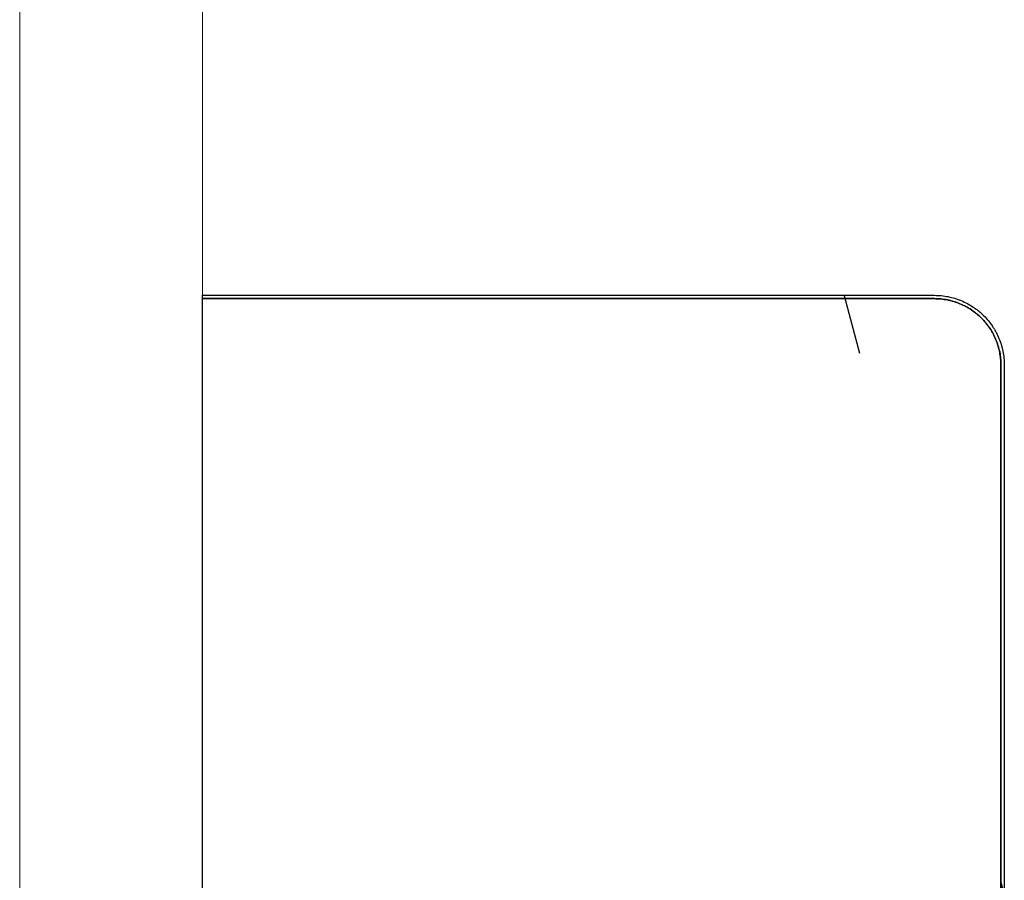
# Model space of a CAD drawing. Header units: millimetres. Extents: x -6500 to 4200, y 0 to 5940.
# Tile 91 of 157: x 319 to 393, y 1849 to 1914. Entities that reach past the tile are written whole.
import ezdxf

# ---------------------------------------------------------------- set-up
doc = ezdxf.new("R2010")
doc.units = ezdxf.units.MM
doc.layers.get('Defpoints').update_dxf_attribs({"color": 250})
doc.layers.add('1', color=250, linetype='Continuous')
doc.layers.add('153', color=250, linetype='Continuous')
doc.styles.add('Times New Roman', font='times.ttf')
doc.dimstyles.get("Standard").update_dxf_attribs({"dimtxt": 0.18, "dimasz": 0.18, "dimexe": 0.18, "dimexo": 0.0625, "dimgap": 0.09, "dimtad": 0, "dimtih": 1, "dimtoh": 1, "dimdec": 4, "dimzin": 0, "dimdsep": 46, "dimtxsty": 'Standard', "dimcen": 0.09, "dimadec": 0, "dimazin": 0, "dimtfac": 1, "dimtdec": 4, "dimtofl": 0, "dimtmove": 0, "dimatfit": 3, "dimfxl": 1, "dimtolj": 1, "dimtzin": 0, "dimarcsym": 0})

# ---------------------------------------------------------------- blocks, each defined once
blk = doc.blocks.new('_U2')
at = {"layer": '1', "linetype": 'Continuous', "lineweight": 13, "transparency": 16777216}
for p, q in [((319.271, 1840.504), (319.271, 2139.259)), ((1393.271, 1873.619), (1393.271, 2139.259)), ((369.271, 2114.259), (1343.271, 2114.259))]:
    blk.add_line(p, q, dxfattribs=at)
at = {"layer": '1', "linetype": 'Continuous', "lineweight": 70, "transparency": 16777216}
for points in [[(369.271, 2122.592), (369.271, 2105.925), (319.271, 2114.259)], [(1343.271, 2122.592), (1343.271, 2105.925), (1393.271, 2114.259)]]:
    blk.add_solid(points, dxfattribs=at)
at = {"layer": 'Defpoints', "color": 0, "linetype": 'Continuous', "lineweight": 70, "transparency": 16777216}
for p in [(1393.271, 2114.259), (1393.271, 1861.619), (319.271, 1828.504)]:
    blk.add_point(p, dxfattribs=at)
at = {"layer": '1', "linetype": 'Continuous', "lineweight": -3, "transparency": 16777216, "insert": (827.951, 2175.153), "char_height": 40, "attachment_point": 1, "style": 'Times New Roman'}
blk.add_mtext('\\A1;So', dxfattribs=at)
blk = doc.blocks.new('_U7')
at = {"layer": '1', "linetype": 'Continuous', "lineweight": 13, "transparency": 16777216}
for p, q in [((333.021, 1862.369), (333.021, 2070.554)), ((1379.521, 1862.369), (1379.521, 2070.554)), ((1329.521, 2045.554), (383.021, 2045.554))]:
    blk.add_line(p, q, dxfattribs=at)
at = {"layer": '1', "linetype": 'Continuous', "lineweight": 70, "transparency": 16777216}
for points in [[(383.021, 2053.887), (383.021, 2037.221), (333.021, 2045.554)], [(1329.521, 2053.887), (1329.521, 2037.221), (1379.521, 2045.554)]]:
    blk.add_solid(points, dxfattribs=at)
at = {"layer": 'Defpoints', "color": 0, "linetype": 'Continuous', "lineweight": 70, "transparency": 16777216}
for p in [(333.021, 2045.554), (333.021, 1850.369), (1379.521, 1850.369)]:
    blk.add_point(p, dxfattribs=at)
at = {"layer": '1', "linetype": 'Continuous', "lineweight": -3, "transparency": 16777216, "insert": (827.951, 2107.457), "char_height": 40, "attachment_point": 1, "style": 'Times New Roman'}
blk.add_mtext('\\A1;Sb', dxfattribs=at)

msp = doc.modelspace()

# ---------------------------------------------------------------- hatches: boundary and pattern name
at = {"layer": '153', "linetype": 'Continuous', "lineweight": -3}
h = msp.add_hatch(dxfattribs=at)
h.set_pattern_fill('ANSI31', color=256, scale=30, angle=59.97, style=0)
edge = h.paths.add_edge_path(flags=0)
edge.add_line((393.271, 1887.869), (393.271, 1830.619))
edge.add_line((393.021, 1830.619), (393.021, 1887.869))
edge = h.paths.add_edge_path(flags=0)
edge.add_spline(control_points=[(388.021, 1893.119), (388.195, 1893.119), (388.366, 1893.111), (388.707, 1893.077), (389.045, 1893.027), (389.378, 1892.944), (389.584, 1892.881), (389.625, 1892.868), (389.707, 1892.841), (389.748, 1892.827), (389.87, 1892.784), (389.951, 1892.753), (390.189, 1892.654), (390.499, 1892.507), (390.792, 1892.332), (391.006, 1892.189), (391.076, 1892.14), (391.18, 1892.063), (391.215, 1892.037), (391.283, 1891.983), (391.317, 1891.956), (391.484, 1891.819), (391.611, 1891.704), (391.853, 1891.462), (392.083, 1891.209), (392.288, 1890.934), (392.408, 1890.754), (392.431, 1890.718), (392.478, 1890.645), (392.5, 1890.608), (392.567, 1890.497), (392.61, 1890.422), (392.731, 1890.195), (392.878, 1889.886), (392.993, 1889.564), (393.068, 1889.318), (393.091, 1889.235), (393.133, 1889.067), (393.153, 1888.983), (393.203, 1888.728), (393.254, 1888.387), (393.271, 1888.043), (393.271, 1887.869)], knot_values=[0, 0, 0, 0, 0.0625, 0.0625, 0.125, 0.1875, 0.1875, 0.203125, 0.203125, 0.21875, 0.21875, 0.25, 0.25, 0.3125, 0.375, 0.375, 0.40625, 0.40625, 0.421875, 0.421875, 0.4375, 0.4375, 0.5, 0.5, 0.5625, 0.625, 0.625, 0.640625, 0.640625, 0.65625, 0.65625, 0.6875, 0.6875, 0.75, 0.8125, 0.8125, 0.84375, 0.84375, 0.875, 0.875, 0.9375, 1, 1, 1, 1], degree=3, periodic=0)
edge.add_line((333.021, 1893.119), (388.021, 1893.119))
edge.add_line((388.021, 1892.869), (333.021, 1892.869))
edge.add_spline(control_points=[(393.021, 1887.869), (393.021, 1888.034), (393.005, 1888.363), (392.957, 1888.687), (392.908, 1888.93), (392.89, 1889.01), (392.85, 1889.17), (392.828, 1889.249), (392.756, 1889.483), (392.646, 1889.79), (392.507, 1890.084), (392.391, 1890.301), (392.351, 1890.372), (392.287, 1890.478), (392.265, 1890.513), (392.221, 1890.583), (392.199, 1890.617), (392.085, 1890.788), (391.89, 1891.05), (391.671, 1891.291), (391.44, 1891.521), (391.319, 1891.631), (391.16, 1891.762), (391.127, 1891.788), (391.063, 1891.838), (391.03, 1891.863), (390.931, 1891.936), (390.864, 1891.983), (390.66, 1892.119), (390.381, 1892.286), (390.086, 1892.426), (389.859, 1892.52), (389.782, 1892.55), (389.666, 1892.591), (389.627, 1892.605), (389.549, 1892.63), (389.51, 1892.643), (389.313, 1892.702), (388.997, 1892.781), (388.675, 1892.829), (388.35, 1892.861), (388.186, 1892.869), (388.021, 1892.869)], knot_values=[0, 0, 0, 0, 0.0625, 0.125, 0.125, 0.15625, 0.15625, 0.1875, 0.1875, 0.25, 0.3125, 0.3125, 0.34375, 0.34375, 0.359375, 0.359375, 0.375, 0.375, 0.4375, 0.5, 0.5, 0.5625, 0.5625, 0.578125, 0.578125, 0.59375, 0.59375, 0.625, 0.625, 0.6875, 0.75, 0.75, 0.78125, 0.78125, 0.796875, 0.796875, 0.8125, 0.8125, 0.875, 0.9375, 0.9375, 1, 1, 1, 1], degree=3, periodic=0)
h = msp.add_hatch(dxfattribs=at)
h.set_pattern_fill('ANSI31', color=256, scale=30, angle=29.985, style=0)
edge = h.paths.add_edge_path(flags=0)
edge.add_line((393.271, 1887.869), (393.271, 1830.619))
edge.add_line((393.021, 1830.619), (393.021, 1887.869))
edge = h.paths.add_edge_path(flags=0)
edge.add_spline(control_points=[(388.021, 1893.119), (388.195, 1893.119), (388.366, 1893.111), (388.707, 1893.077), (389.045, 1893.027), (389.378, 1892.944), (389.584, 1892.881), (389.625, 1892.868), (389.707, 1892.841), (389.748, 1892.827), (389.87, 1892.784), (389.951, 1892.753), (390.189, 1892.654), (390.499, 1892.507), (390.792, 1892.332), (391.006, 1892.189), (391.076, 1892.14), (391.18, 1892.063), (391.215, 1892.037), (391.283, 1891.983), (391.317, 1891.956), (391.484, 1891.819), (391.611, 1891.704), (391.853, 1891.462), (392.083, 1891.209), (392.288, 1890.934), (392.408, 1890.754), (392.431, 1890.718), (392.478, 1890.645), (392.5, 1890.608), (392.567, 1890.497), (392.61, 1890.422), (392.731, 1890.195), (392.878, 1889.886), (392.993, 1889.564), (393.068, 1889.318), (393.091, 1889.235), (393.133, 1889.067), (393.153, 1888.983), (393.203, 1888.728), (393.254, 1888.387), (393.271, 1888.043), (393.271, 1887.869)], knot_values=[0, 0, 0, 0, 0.0625, 0.0625, 0.125, 0.1875, 0.1875, 0.203125, 0.203125, 0.21875, 0.21875, 0.25, 0.25, 0.3125, 0.375, 0.375, 0.40625, 0.40625, 0.421875, 0.421875, 0.4375, 0.4375, 0.5, 0.5, 0.5625, 0.625, 0.625, 0.640625, 0.640625, 0.65625, 0.65625, 0.6875, 0.6875, 0.75, 0.8125, 0.8125, 0.84375, 0.84375, 0.875, 0.875, 0.9375, 1, 1, 1, 1], degree=3, periodic=0)
edge.add_line((333.021, 1893.119), (388.021, 1893.119))
edge.add_line((388.021, 1892.869), (333.021, 1892.869))
edge.add_spline(control_points=[(393.021, 1887.869), (393.021, 1888.034), (393.005, 1888.363), (392.957, 1888.687), (392.908, 1888.93), (392.89, 1889.01), (392.85, 1889.17), (392.828, 1889.249), (392.756, 1889.483), (392.646, 1889.79), (392.507, 1890.084), (392.391, 1890.301), (392.351, 1890.372), (392.287, 1890.478), (392.265, 1890.513), (392.221, 1890.583), (392.199, 1890.617), (392.085, 1890.788), (391.89, 1891.05), (391.671, 1891.291), (391.44, 1891.521), (391.319, 1891.631), (391.16, 1891.762), (391.127, 1891.788), (391.063, 1891.838), (391.03, 1891.863), (390.931, 1891.936), (390.864, 1891.983), (390.66, 1892.119), (390.381, 1892.286), (390.086, 1892.426), (389.859, 1892.52), (389.782, 1892.55), (389.666, 1892.591), (389.627, 1892.605), (389.549, 1892.63), (389.51, 1892.643), (389.313, 1892.702), (388.997, 1892.781), (388.675, 1892.829), (388.35, 1892.861), (388.186, 1892.869), (388.021, 1892.869)], knot_values=[0, 0, 0, 0, 0.0625, 0.125, 0.125, 0.15625, 0.15625, 0.1875, 0.1875, 0.25, 0.3125, 0.3125, 0.34375, 0.34375, 0.359375, 0.359375, 0.375, 0.375, 0.4375, 0.5, 0.5, 0.5625, 0.5625, 0.578125, 0.578125, 0.59375, 0.59375, 0.625, 0.625, 0.6875, 0.75, 0.75, 0.78125, 0.78125, 0.796875, 0.796875, 0.8125, 0.8125, 0.875, 0.9375, 0.9375, 1, 1, 1, 1], degree=3, periodic=0)
h = msp.add_hatch(dxfattribs=at)
h.set_pattern_fill('ANSI31', color=256, scale=30, angle=89.954, style=0)
edge = h.paths.add_edge_path(flags=0)
edge.add_line((333.021, 1892.869), (388.021, 1892.869))
edge.add_spline(control_points=[(388.021, 1892.869), (388.186, 1892.869), (388.515, 1892.853), (388.839, 1892.805), (389.082, 1892.756), (389.162, 1892.738), (389.322, 1892.698), (389.401, 1892.676), (389.635, 1892.604), (389.942, 1892.494), (390.236, 1892.355), (390.453, 1892.239), (390.524, 1892.199), (390.63, 1892.135), (390.665, 1892.113), (390.735, 1892.069), (390.769, 1892.047), (390.94, 1891.932), (391.202, 1891.738), (391.443, 1891.519), (391.673, 1891.288), (391.783, 1891.167), (391.914, 1891.008), (391.94, 1890.975), (391.99, 1890.91), (392.015, 1890.878), (392.088, 1890.779), (392.135, 1890.712), (392.271, 1890.508), (392.439, 1890.229), (392.578, 1889.934), (392.672, 1889.707), (392.702, 1889.63), (392.743, 1889.514), (392.757, 1889.475), (392.782, 1889.397), (392.795, 1889.358), (392.854, 1889.161), (392.933, 1888.845), (392.981, 1888.523), (393.013, 1888.198), (393.021, 1888.034), (393.021, 1887.869)], knot_values=[0, 0, 0, 0, 0.0625, 0.125, 0.125, 0.15625, 0.15625, 0.1875, 0.1875, 0.25, 0.3125, 0.3125, 0.34375, 0.34375, 0.359375, 0.359375, 0.375, 0.375, 0.4375, 0.5, 0.5, 0.5625, 0.5625, 0.578125, 0.578125, 0.59375, 0.59375, 0.625, 0.625, 0.6875, 0.75, 0.75, 0.78125, 0.78125, 0.796875, 0.796875, 0.8125, 0.8125, 0.875, 0.9375, 0.9375, 1, 1, 1, 1], degree=3, periodic=0)
edge.add_line((393.021, 1887.869), (393.021, 1830.619))
edge.add_line((393.021, 1830.619), (389.271, 1830.619))
edge.add_line((389.271, 1830.619), (389.271, 1838.619))
edge.add_line((389.271, 1838.619), (385.271, 1838.619))
edge.add_line((385.271, 1838.619), (385.271, 1830.619))
edge.add_line((385.271, 1830.619), (381.271, 1830.619))
edge.add_line((381.271, 1830.619), (381.271, 1828.869))
edge.add_line((381.021, 1828.869), (381.021, 1797.869))
edge.add_spline(control_points=[(381.021, 1797.869), (381.021, 1797.704), (381.005, 1797.376), (380.957, 1797.051), (380.908, 1796.809), (380.89, 1796.728), (380.85, 1796.569), (380.828, 1796.49), (380.756, 1796.255), (380.646, 1795.949), (380.507, 1795.654), (380.391, 1795.438), (380.351, 1795.367), (380.287, 1795.261), (380.265, 1795.226), (380.221, 1795.156), (380.199, 1795.121), (380.085, 1794.951), (379.89, 1794.689), (379.671, 1794.448), (379.44, 1794.217), (379.319, 1794.107), (379.16, 1793.977), (379.127, 1793.951), (379.063, 1793.9), (379.03, 1793.875), (378.931, 1793.802), (378.864, 1793.755), (378.66, 1793.619), (378.381, 1793.452), (378.086, 1793.313), (377.859, 1793.218), (377.782, 1793.189), (377.666, 1793.147), (377.627, 1793.134), (377.549, 1793.108), (377.51, 1793.096), (377.313, 1793.036), (376.997, 1792.957), (376.675, 1792.909), (376.35, 1792.877), (376.186, 1792.869), (376.021, 1792.869)], knot_values=[0, 0, 0, 0, 0.0625, 0.125, 0.125, 0.15625, 0.15625, 0.1875, 0.1875, 0.25, 0.3125, 0.3125, 0.34375, 0.34375, 0.359375, 0.359375, 0.375, 0.375, 0.4375, 0.5, 0.5, 0.5625, 0.5625, 0.578125, 0.578125, 0.59375, 0.59375, 0.625, 0.625, 0.6875, 0.75, 0.75, 0.78125, 0.78125, 0.796875, 0.796875, 0.8125, 0.8125, 0.875, 0.9375, 0.9375, 1, 1, 1, 1], degree=3, periodic=0)
edge.add_line((376.021, 1792.869), (347.021, 1792.869))
edge.add_spline(control_points=[(347.021, 1792.869), (346.856, 1792.869), (346.528, 1792.886), (346.203, 1792.934), (345.961, 1792.982), (345.88, 1793), (345.721, 1793.041), (345.642, 1793.063), (345.407, 1793.134), (345.101, 1793.244), (344.806, 1793.384), (344.59, 1793.499), (344.519, 1793.54), (344.413, 1793.603), (344.378, 1793.625), (344.308, 1793.669), (344.273, 1793.692), (344.103, 1793.806), (343.841, 1794.001), (343.6, 1794.22), (343.369, 1794.45), (343.259, 1794.572), (343.129, 1794.731), (343.103, 1794.763), (343.052, 1794.828), (343.027, 1794.861), (342.954, 1794.96), (342.907, 1795.027), (342.771, 1795.23), (342.604, 1795.51), (342.465, 1795.805), (342.371, 1796.032), (342.341, 1796.108), (342.299, 1796.225), (342.286, 1796.264), (342.26, 1796.342), (342.248, 1796.381), (342.188, 1796.577), (342.109, 1796.894), (342.061, 1797.216), (342.029, 1797.54), (342.021, 1797.704), (342.021, 1797.869)], knot_values=[0, 0, 0, 0, 0.0625, 0.125, 0.125, 0.15625, 0.15625, 0.1875, 0.1875, 0.25, 0.3125, 0.3125, 0.34375, 0.34375, 0.359375, 0.359375, 0.375, 0.375, 0.4375, 0.5, 0.5, 0.5625, 0.5625, 0.578125, 0.578125, 0.59375, 0.59375, 0.625, 0.625, 0.6875, 0.75, 0.75, 0.78125, 0.78125, 0.796875, 0.796875, 0.8125, 0.8125, 0.875, 0.9375, 0.9375, 1, 1, 1, 1], degree=3, periodic=0)
edge.add_line((342.021, 1797.869), (342.021, 1838.869))
edge.add_line((342.021, 1838.869), (337.521, 1838.869))
edge.add_line((337.521, 1838.869), (337.521, 1807.869))
edge.add_line((337.521, 1807.869), (333.021, 1807.869))
edge.add_line((333.021, 1807.869), (333.021, 1892.869))

# ---------------------------------------------------------------- linework, layer by layer
for p, q in [((333.021, 1892.869), (333.021, 1893.119)), ((333.021, 1893.119), (388.021, 1893.119)), ((333.021, 1892.869), (333.021, 1893.119)), ((333.021, 1893.119), (388.021, 1893.119)), ((388.021, 1892.869), (333.021, 1892.869)), ((333.021, 1892.869), (388.021, 1892.869)), ((333.021, 1807.869), (333.021, 1892.869)), ((333.021, 1892.869), (388.021, 1892.869)), ((388.021, 1892.869), (333.021, 1892.869)), ((333.021, 1807.869), (333.021, 1892.869)), ((393.021, 1830.619), (393.021, 1887.869)), ((393.021, 1887.869), (393.021, 1830.619)), ((393.021, 1887.869), (393.021, 1830.619)), ((393.021, 1830.619), (393.021, 1887.869)), ((393.271, 1887.869), (393.271, 1830.619)), ((393.271, 1887.869), (393.271, 1830.619))]:
    msp.add_line(p, q, dxfattribs=at)
for points, knots in [([(388.021, 1893.119), (388.195, 1893.119), (388.366, 1893.111), (388.707, 1893.077), (389.045, 1893.027), (389.378, 1892.944), (389.584, 1892.881), (389.625, 1892.868), (389.707, 1892.841), (389.748, 1892.827), (389.87, 1892.784), (389.951, 1892.753), (390.189, 1892.654), (390.499, 1892.507), (390.792, 1892.332), (391.006, 1892.189), (391.076, 1892.14), (391.18, 1892.063), (391.215, 1892.037), (391.283, 1891.983), (391.317, 1891.956), (391.484, 1891.819), (391.611, 1891.704), (391.853, 1891.462), (392.083, 1891.209), (392.288, 1890.934), (392.408, 1890.754), (392.431, 1890.718), (392.478, 1890.645), (392.5, 1890.608), (392.567, 1890.497), (392.61, 1890.422), (392.731, 1890.195), (392.878, 1889.886), (392.993, 1889.564), (393.068, 1889.318), (393.091, 1889.235), (393.133, 1889.067), (393.153, 1888.983), (393.203, 1888.728), (393.254, 1888.387), (393.271, 1888.043), (393.271, 1887.869)], [0, 0, 0, 0, 0.0625, 0.0625, 0.125, 0.1875, 0.1875, 0.203125, 0.203125, 0.21875, 0.21875, 0.25, 0.25, 0.3125, 0.375, 0.375, 0.40625, 0.40625, 0.421875, 0.421875, 0.4375, 0.4375, 0.5, 0.5, 0.5625, 0.625, 0.625, 0.640625, 0.640625, 0.65625, 0.65625, 0.6875, 0.6875, 0.75, 0.8125, 0.8125, 0.84375, 0.84375, 0.875, 0.875, 0.9375, 1, 1, 1, 1]), ([(388.021, 1893.119), (388.195, 1893.119), (388.366, 1893.111), (388.707, 1893.077), (389.045, 1893.027), (389.378, 1892.944), (389.584, 1892.881), (389.625, 1892.868), (389.707, 1892.841), (389.748, 1892.827), (389.87, 1892.784), (389.951, 1892.753), (390.189, 1892.654), (390.499, 1892.507), (390.792, 1892.332), (391.006, 1892.189), (391.076, 1892.14), (391.18, 1892.063), (391.215, 1892.037), (391.283, 1891.983), (391.317, 1891.956), (391.484, 1891.819), (391.611, 1891.704), (391.853, 1891.462), (392.083, 1891.209), (392.288, 1890.934), (392.408, 1890.754), (392.431, 1890.718), (392.478, 1890.645), (392.5, 1890.608), (392.567, 1890.497), (392.61, 1890.422), (392.731, 1890.195), (392.878, 1889.886), (392.993, 1889.564), (393.068, 1889.318), (393.091, 1889.235), (393.133, 1889.067), (393.153, 1888.983), (393.203, 1888.728), (393.254, 1888.387), (393.271, 1888.043), (393.271, 1887.869)], [0, 0, 0, 0, 0.0625, 0.0625, 0.125, 0.1875, 0.1875, 0.203125, 0.203125, 0.21875, 0.21875, 0.25, 0.25, 0.3125, 0.375, 0.375, 0.40625, 0.40625, 0.421875, 0.421875, 0.4375, 0.4375, 0.5, 0.5, 0.5625, 0.625, 0.625, 0.640625, 0.640625, 0.65625, 0.65625, 0.6875, 0.6875, 0.75, 0.8125, 0.8125, 0.84375, 0.84375, 0.875, 0.875, 0.9375, 1, 1, 1, 1]), ([(393.021, 1887.869), (393.021, 1888.034), (393.005, 1888.363), (392.957, 1888.687), (392.908, 1888.93), (392.89, 1889.01), (392.85, 1889.17), (392.828, 1889.249), (392.756, 1889.483), (392.646, 1889.79), (392.507, 1890.084), (392.391, 1890.301), (392.351, 1890.372), (392.287, 1890.478), (392.265, 1890.513), (392.221, 1890.583), (392.199, 1890.617), (392.085, 1890.788), (391.89, 1891.05), (391.671, 1891.291), (391.44, 1891.521), (391.319, 1891.631), (391.16, 1891.762), (391.127, 1891.788), (391.063, 1891.838), (391.03, 1891.863), (390.931, 1891.936), (390.864, 1891.983), (390.66, 1892.119), (390.381, 1892.286), (390.086, 1892.426), (389.859, 1892.52), (389.782, 1892.55), (389.666, 1892.591), (389.627, 1892.605), (389.549, 1892.63), (389.51, 1892.643), (389.313, 1892.702), (388.997, 1892.781), (388.675, 1892.829), (388.35, 1892.861), (388.186, 1892.869), (388.021, 1892.869)], [0, 0, 0, 0, 0.0625, 0.125, 0.125, 0.15625, 0.15625, 0.1875, 0.1875, 0.25, 0.3125, 0.3125, 0.34375, 0.34375, 0.359375, 0.359375, 0.375, 0.375, 0.4375, 0.5, 0.5, 0.5625, 0.5625, 0.578125, 0.578125, 0.59375, 0.59375, 0.625, 0.625, 0.6875, 0.75, 0.75, 0.78125, 0.78125, 0.796875, 0.796875, 0.8125, 0.8125, 0.875, 0.9375, 0.9375, 1, 1, 1, 1]), ([(388.021, 1892.869), (388.186, 1892.869), (388.515, 1892.853), (388.839, 1892.805), (389.082, 1892.756), (389.162, 1892.738), (389.322, 1892.698), (389.401, 1892.676), (389.635, 1892.604), (389.942, 1892.494), (390.236, 1892.355), (390.453, 1892.239), (390.524, 1892.199), (390.63, 1892.135), (390.665, 1892.113), (390.735, 1892.069), (390.769, 1892.047), (390.94, 1891.932), (391.202, 1891.738), (391.443, 1891.519), (391.673, 1891.288), (391.783, 1891.167), (391.914, 1891.008), (391.94, 1890.975), (391.99, 1890.91), (392.015, 1890.878), (392.088, 1890.779), (392.135, 1890.712), (392.271, 1890.508), (392.439, 1890.229), (392.578, 1889.934), (392.672, 1889.707), (392.702, 1889.63), (392.743, 1889.514), (392.757, 1889.475), (392.782, 1889.397), (392.795, 1889.358), (392.854, 1889.161), (392.933, 1888.845), (392.981, 1888.523), (393.013, 1888.198), (393.021, 1888.034), (393.021, 1887.869)], [0, 0, 0, 0, 0.0625, 0.125, 0.125, 0.15625, 0.15625, 0.1875, 0.1875, 0.25, 0.3125, 0.3125, 0.34375, 0.34375, 0.359375, 0.359375, 0.375, 0.375, 0.4375, 0.5, 0.5, 0.5625, 0.5625, 0.578125, 0.578125, 0.59375, 0.59375, 0.625, 0.625, 0.6875, 0.75, 0.75, 0.78125, 0.78125, 0.796875, 0.796875, 0.8125, 0.8125, 0.875, 0.9375, 0.9375, 1, 1, 1, 1]), ([(388.021, 1892.869), (388.186, 1892.869), (388.515, 1892.853), (388.839, 1892.805), (389.082, 1892.756), (389.162, 1892.738), (389.322, 1892.698), (389.401, 1892.676), (389.635, 1892.604), (389.942, 1892.494), (390.236, 1892.355), (390.453, 1892.239), (390.524, 1892.199), (390.63, 1892.135), (390.665, 1892.113), (390.735, 1892.069), (390.769, 1892.047), (390.94, 1891.932), (391.202, 1891.738), (391.443, 1891.519), (391.673, 1891.288), (391.783, 1891.167), (391.914, 1891.008), (391.94, 1890.975), (391.99, 1890.91), (392.015, 1890.878), (392.088, 1890.779), (392.135, 1890.712), (392.271, 1890.508), (392.439, 1890.229), (392.578, 1889.934), (392.672, 1889.707), (392.702, 1889.63), (392.743, 1889.514), (392.757, 1889.475), (392.782, 1889.397), (392.795, 1889.358), (392.854, 1889.161), (392.933, 1888.845), (392.981, 1888.523), (393.013, 1888.198), (393.021, 1888.034), (393.021, 1887.869)], [0, 0, 0, 0, 0.0625, 0.125, 0.125, 0.15625, 0.15625, 0.1875, 0.1875, 0.25, 0.3125, 0.3125, 0.34375, 0.34375, 0.359375, 0.359375, 0.375, 0.375, 0.4375, 0.5, 0.5, 0.5625, 0.5625, 0.578125, 0.578125, 0.59375, 0.59375, 0.625, 0.625, 0.6875, 0.75, 0.75, 0.78125, 0.78125, 0.796875, 0.796875, 0.8125, 0.8125, 0.875, 0.9375, 0.9375, 1, 1, 1, 1]), ([(393.021, 1887.869), (393.021, 1888.034), (393.005, 1888.363), (392.957, 1888.687), (392.908, 1888.93), (392.89, 1889.01), (392.85, 1889.17), (392.828, 1889.249), (392.756, 1889.483), (392.646, 1889.79), (392.507, 1890.084), (392.391, 1890.301), (392.351, 1890.372), (392.287, 1890.478), (392.265, 1890.513), (392.221, 1890.583), (392.199, 1890.617), (392.085, 1890.788), (391.89, 1891.05), (391.671, 1891.291), (391.44, 1891.521), (391.319, 1891.631), (391.16, 1891.762), (391.127, 1891.788), (391.063, 1891.838), (391.03, 1891.863), (390.931, 1891.936), (390.864, 1891.983), (390.66, 1892.119), (390.381, 1892.286), (390.086, 1892.426), (389.859, 1892.52), (389.782, 1892.55), (389.666, 1892.591), (389.627, 1892.605), (389.549, 1892.63), (389.51, 1892.643), (389.313, 1892.702), (388.997, 1892.781), (388.675, 1892.829), (388.35, 1892.861), (388.186, 1892.869), (388.021, 1892.869)], [0, 0, 0, 0, 0.0625, 0.125, 0.125, 0.15625, 0.15625, 0.1875, 0.1875, 0.25, 0.3125, 0.3125, 0.34375, 0.34375, 0.359375, 0.359375, 0.375, 0.375, 0.4375, 0.5, 0.5, 0.5625, 0.5625, 0.578125, 0.578125, 0.59375, 0.59375, 0.625, 0.625, 0.6875, 0.75, 0.75, 0.78125, 0.78125, 0.796875, 0.796875, 0.8125, 0.8125, 0.875, 0.9375, 0.9375, 1, 1, 1, 1])]:
    msp.add_open_spline(points, degree=3, knots=knots, dxfattribs=at)

# ---------------------------------------------------------------- dimensions: what is measured, and where the dimension line sits
at = {"layer": '1', "linetype": 'Continuous', "lineweight": -3}
dim = msp.add_linear_dim(base=(1393.271, 2114.259), p1=(319.271, 1828.504), p2=(1393.271, 1861.619), angle=180, text='So', dimstyle='Standard', override={"dimscale": 20, "dimtxt": 2, "dimasz": 2.5, "dimexe": 1.25, "dimexo": 0.6, "dimgap": 1, "dimtad": 1, "dimtih": 0, "dimtoh": 0, "dimdec": 1, "dimlfac": 1, "dimzin": 8, "dimdsep": 44, "dimlunit": 2, "dimpost": '', "dimtxsty": 'Times New Roman', "dimsah": 1, "dimse1": 0, "dimse2": 0, "dimsd1": 0, "dimsd2": 0, "dimclrd": 256, "dimclre": 256, "dimclrt": 256, "dimtol": 0, "dimtm": -0.1, "dimtfac": 1, "dimtdec": 2, "dimtofl": 1, "dimtmove": 0, "dimtzin": 8, "dimlwd": 13, "dimlwe": 13}, dxfattribs=at)
dim.commit()
dim.dimension.update_dxf_attribs({"geometry": '_U2', "text_midpoint": (856.271, 2114.259), "dimtype": 160})
dim = msp.add_linear_dim(base=(333.021, 2045.554), p1=(1379.521, 1850.369), p2=(333.021, 1850.369), text='Sb', dimstyle='Standard', override={"dimscale": 20, "dimtxt": 2, "dimasz": 2.5, "dimexe": 1.25, "dimexo": 0.6, "dimgap": 1, "dimtad": 1, "dimtih": 1, "dimtoh": 0, "dimdec": 1, "dimlfac": 1, "dimzin": 8, "dimdsep": 44, "dimlunit": 2, "dimpost": '', "dimtxsty": 'Times New Roman', "dimsah": 1, "dimse1": 0, "dimse2": 0, "dimsd1": 0, "dimsd2": 0, "dimclrd": 256, "dimclre": 256, "dimclrt": 256, "dimtol": 0, "dimtm": -0.1, "dimtfac": 1, "dimtdec": 2, "dimtofl": 1, "dimtmove": 0, "dimtzin": 8, "dimlwd": 13, "dimlwe": 13}, dxfattribs=at)
dim.commit()
dim.dimension.update_dxf_attribs({"geometry": '_U7', "text_midpoint": (856.271, 2045.554), "dimtype": 160})

doc.saveas('drawing.dxf')
